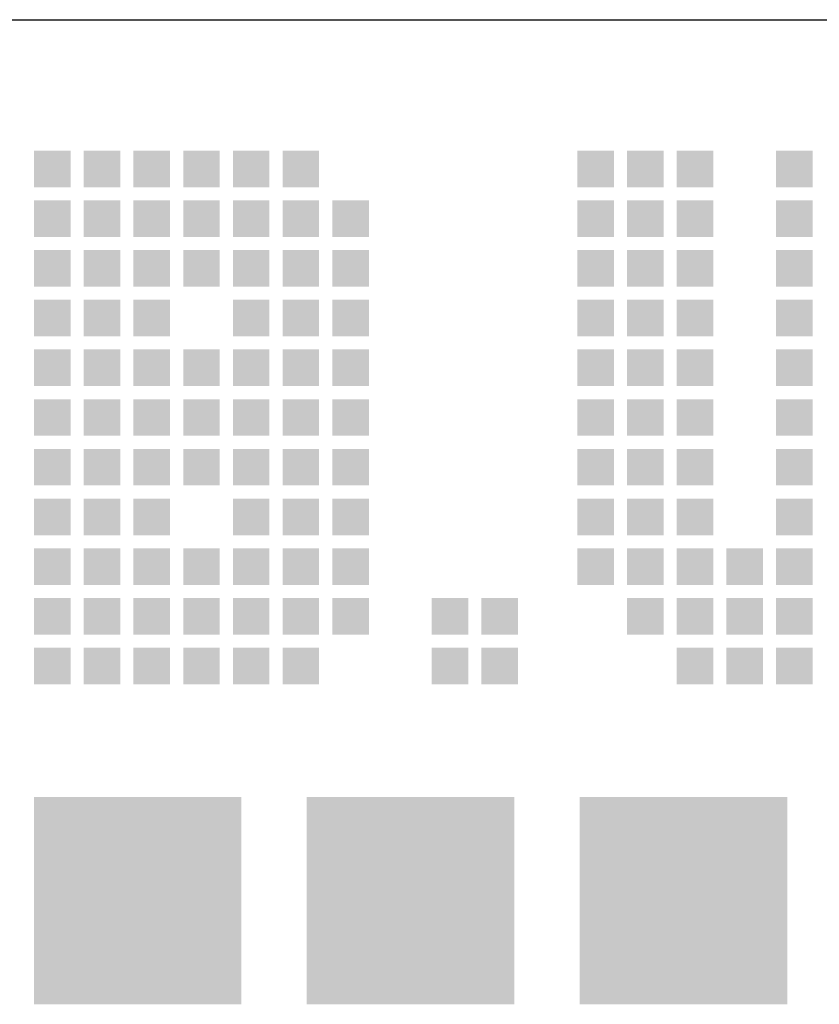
# Model space of a CAD drawing. Extents: x 0 to 85662, y 0 to 29700.
# Tile 42 of 44: x 82646 to 83779, y 4996 to 6390. Entities that reach past the tile are written whole.
import ezdxf
from ezdxf.enums import TextEntityAlignment as Align

# ---------------------------------------------------------------- set-up
doc = ezdxf.new("R2010")
doc.units = 0
doc.header["$LTSCALE"] = 100
for name, color, linetype in [('00att025', 2, 'Continuous'), ('00att035', 3, 'Continuous'), ('00att050', 4, 'Continuous'), ('BL$4----', 7, 'Continuous'), ('LAAG_1', 160, 'Continuous')]:
    doc.layers.add(name, color=color, linetype=linetype)
doc.styles.add('BURO-018', font='BUROFONT.shx', dxfattribs={"height": 180})
doc.styles.add('BURO-025', font='BUROFONT.shx', dxfattribs={"height": 250})
doc.styles.add('BURO-050', font='BUROFONT.shx', dxfattribs={"height": 500})

# ---------------------------------------------------------------- blocks, each defined once
blk = doc.blocks.new('STEMPEL GEERDIJK-NIEUW')
at = {"layer": 'LAAG_1', "ltscale": 0.44}
for points in [[(-29.951, 62.046), (-29.951, 61.528), (-29.434, 61.528), (-29.434, 62.046), (-29.473, 62.046)], [(-29.247, 62.046), (-29.247, 61.528), (-28.73, 61.528), (-28.73, 62.046), (-28.769, 62.046)], [(-28.543, 62.046), (-28.543, 61.528), (-28.026, 61.528), (-28.026, 62.046), (-28.065, 62.046)], [(-27.839, 62.046), (-27.839, 61.528), (-27.322, 61.528), (-27.322, 62.046), (-27.361, 62.046)], [(-27.135, 62.046), (-27.135, 61.528), (-26.618, 61.528), (-26.618, 62.046), (-26.657, 62.046)], [(-26.431, 62.046), (-26.431, 61.528), (-25.914, 61.528), (-25.914, 62.046), (-25.953, 62.046)], [(-22.258, 62.046), (-22.258, 61.528), (-21.74, 61.528), (-21.74, 62.046), (-21.779, 62.046)], [(-21.554, 62.046), (-21.554, 61.528), (-21.036, 61.528), (-21.036, 62.046), (-21.075, 62.046)], [(-20.85, 62.046), (-20.85, 61.528), (-20.332, 61.528), (-20.332, 62.046), (-20.371, 62.046)], [(-19.442, 62.046), (-19.442, 61.528), (-18.924, 61.528), (-18.924, 62.046), (-18.963, 62.046)], [(-29.951, 61.342), (-29.951, 60.824), (-29.434, 60.824), (-29.434, 61.342), (-29.473, 61.342)], [(-29.247, 61.342), (-29.247, 60.824), (-28.73, 60.824), (-28.73, 61.342), (-28.769, 61.342)], [(-28.543, 61.342), (-28.543, 60.824), (-28.026, 60.824), (-28.026, 61.342), (-28.065, 61.342)], [(-27.839, 61.342), (-27.839, 60.824), (-27.322, 60.824), (-27.322, 61.342), (-27.361, 61.342)], [(-27.135, 61.342), (-27.135, 60.824), (-26.618, 60.824), (-26.618, 61.342), (-26.657, 61.342)], [(-26.431, 61.342), (-26.431, 60.824), (-25.914, 60.824), (-25.914, 61.342), (-25.953, 61.342)], [(-25.727, 61.342), (-25.727, 60.824), (-25.21, 60.824), (-25.21, 61.342), (-25.249, 61.342)], [(-22.258, 61.342), (-22.258, 60.824), (-21.74, 60.824), (-21.74, 61.342), (-21.779, 61.342)], [(-21.554, 61.342), (-21.554, 60.824), (-21.036, 60.824), (-21.036, 61.342), (-21.075, 61.342)], [(-20.85, 61.342), (-20.85, 60.824), (-20.332, 60.824), (-20.332, 61.342), (-20.371, 61.342)], [(-19.442, 61.342), (-19.442, 60.824), (-18.924, 60.824), (-18.924, 61.342), (-18.963, 61.342)], [(-29.951, 60.638), (-29.951, 60.12), (-29.434, 60.12), (-29.434, 60.638), (-29.473, 60.638)], [(-29.247, 60.638), (-29.247, 60.12), (-28.73, 60.12), (-28.73, 60.638), (-28.769, 60.638)], [(-28.543, 60.638), (-28.543, 60.12), (-28.026, 60.12), (-28.026, 60.638), (-28.065, 60.638)], [(-27.839, 60.638), (-27.839, 60.12), (-27.322, 60.12), (-27.322, 60.638), (-27.361, 60.638)], [(-27.135, 60.638), (-27.135, 60.12), (-26.618, 60.12), (-26.618, 60.638), (-26.657, 60.638)], [(-26.431, 60.638), (-26.431, 60.12), (-25.914, 60.12), (-25.914, 60.638), (-25.953, 60.638)], [(-25.727, 60.638), (-25.727, 60.12), (-25.21, 60.12), (-25.21, 60.638), (-25.249, 60.638)], [(-22.258, 60.638), (-22.258, 60.12), (-21.74, 60.12), (-21.74, 60.638), (-21.779, 60.638)], [(-21.554, 60.638), (-21.554, 60.12), (-21.036, 60.12), (-21.036, 60.638), (-21.075, 60.638)], [(-20.85, 60.638), (-20.85, 60.12), (-20.332, 60.12), (-20.332, 60.638), (-20.371, 60.638)], [(-19.442, 60.638), (-19.442, 60.12), (-18.924, 60.12), (-18.924, 60.638), (-18.963, 60.638)], [(-29.951, 59.934), (-29.951, 59.416), (-29.434, 59.416), (-29.434, 59.934), (-29.473, 59.934)], [(-29.247, 59.934), (-29.247, 59.416), (-28.73, 59.416), (-28.73, 59.934), (-28.769, 59.934)], [(-28.543, 59.934), (-28.543, 59.416), (-28.026, 59.416), (-28.026, 59.934), (-28.065, 59.934)], [(-27.135, 59.934), (-27.135, 59.416), (-26.618, 59.416), (-26.618, 59.934), (-26.657, 59.934)], [(-26.431, 59.934), (-26.431, 59.416), (-25.914, 59.416), (-25.914, 59.934), (-25.953, 59.934)], [(-25.727, 59.934), (-25.727, 59.416), (-25.21, 59.416), (-25.21, 59.934), (-25.249, 59.934)], [(-22.258, 59.934), (-22.258, 59.416), (-21.74, 59.416), (-21.74, 59.934), (-21.779, 59.934)], [(-21.554, 59.934), (-21.554, 59.416), (-21.036, 59.416), (-21.036, 59.934), (-21.075, 59.934)], [(-20.85, 59.934), (-20.85, 59.416), (-20.332, 59.416), (-20.332, 59.934), (-20.371, 59.934)], [(-19.442, 59.934), (-19.442, 59.416), (-18.924, 59.416), (-18.924, 59.934), (-18.963, 59.934)], [(-29.951, 59.23), (-29.951, 58.712), (-29.434, 58.712), (-29.434, 59.23), (-29.473, 59.23)], [(-29.247, 59.23), (-29.247, 58.712), (-28.73, 58.712), (-28.73, 59.23), (-28.769, 59.23)], [(-28.543, 59.23), (-28.543, 58.712), (-28.026, 58.712), (-28.026, 59.23), (-28.065, 59.23)], [(-27.839, 59.23), (-27.839, 58.712), (-27.322, 58.712), (-27.322, 59.23), (-27.361, 59.23)], [(-27.135, 59.23), (-27.135, 58.712), (-26.618, 58.712), (-26.618, 59.23), (-26.657, 59.23)], [(-26.431, 59.23), (-26.431, 58.712), (-25.914, 58.712), (-25.914, 59.23), (-25.953, 59.23)], [(-25.727, 59.23), (-25.727, 58.712), (-25.21, 58.712), (-25.21, 59.23), (-25.249, 59.23)], [(-22.258, 59.23), (-22.258, 58.712), (-21.74, 58.712), (-21.74, 59.23), (-21.779, 59.23)], [(-21.554, 59.23), (-21.554, 58.712), (-21.036, 58.712), (-21.036, 59.23), (-21.075, 59.23)], [(-20.85, 59.23), (-20.85, 58.712), (-20.332, 58.712), (-20.332, 59.23), (-20.371, 59.23)], [(-19.442, 59.23), (-19.442, 58.712), (-18.924, 58.712), (-18.924, 59.23), (-18.963, 59.23)], [(-29.951, 58.526), (-29.951, 58.008), (-29.434, 58.008), (-29.434, 58.526), (-29.473, 58.526)], [(-29.247, 58.526), (-29.247, 58.008), (-28.73, 58.008), (-28.73, 58.526), (-28.769, 58.526)], [(-28.543, 58.526), (-28.543, 58.008), (-28.026, 58.008), (-28.026, 58.526), (-28.065, 58.526)], [(-27.839, 58.526), (-27.839, 58.008), (-27.322, 58.008), (-27.322, 58.526), (-27.361, 58.526)], [(-27.135, 58.526), (-27.135, 58.008), (-26.618, 58.008), (-26.618, 58.526), (-26.657, 58.526)], [(-26.431, 58.526), (-26.431, 58.008), (-25.914, 58.008), (-25.914, 58.526), (-25.953, 58.526)], [(-25.727, 58.526), (-25.727, 58.008), (-25.21, 58.008), (-25.21, 58.526), (-25.249, 58.526)], [(-22.258, 58.526), (-22.258, 58.008), (-21.74, 58.008), (-21.74, 58.526), (-21.779, 58.526)], [(-21.554, 58.526), (-21.554, 58.008), (-21.036, 58.008), (-21.036, 58.526), (-21.075, 58.526)], [(-20.85, 58.526), (-20.85, 58.008), (-20.332, 58.008), (-20.332, 58.526), (-20.371, 58.526)], [(-19.442, 58.526), (-19.442, 58.008), (-18.924, 58.008), (-18.924, 58.526), (-18.963, 58.526)], [(-29.951, 57.821), (-29.951, 57.304), (-29.434, 57.304), (-29.434, 57.821), (-29.473, 57.821)], [(-29.247, 57.821), (-29.247, 57.304), (-28.73, 57.304), (-28.73, 57.821), (-28.769, 57.821)], [(-28.543, 57.821), (-28.543, 57.304), (-28.026, 57.304), (-28.026, 57.821), (-28.065, 57.821)], [(-27.839, 57.821), (-27.839, 57.304), (-27.322, 57.304), (-27.322, 57.821), (-27.361, 57.821)], [(-27.135, 57.821), (-27.135, 57.304), (-26.618, 57.304), (-26.618, 57.821), (-26.657, 57.821)], [(-26.431, 57.821), (-26.431, 57.304), (-25.914, 57.304), (-25.914, 57.821), (-25.953, 57.821)], [(-25.727, 57.821), (-25.727, 57.304), (-25.21, 57.304), (-25.21, 57.821), (-25.249, 57.821)], [(-22.258, 57.821), (-22.258, 57.304), (-21.74, 57.304), (-21.74, 57.821), (-21.779, 57.821)], [(-21.554, 57.821), (-21.554, 57.304), (-21.036, 57.304), (-21.036, 57.821), (-21.075, 57.821)], [(-20.85, 57.821), (-20.85, 57.304), (-20.332, 57.304), (-20.332, 57.821), (-20.371, 57.821)], [(-19.442, 57.821), (-19.442, 57.304), (-18.924, 57.304), (-18.924, 57.821), (-18.963, 57.821)], [(-29.951, 57.117), (-29.951, 56.6), (-29.434, 56.6), (-29.434, 57.117), (-29.473, 57.117)], [(-29.247, 57.117), (-29.247, 56.6), (-28.73, 56.6), (-28.73, 57.117), (-28.769, 57.117)], [(-28.543, 57.117), (-28.543, 56.6), (-28.026, 56.6), (-28.026, 57.117), (-28.065, 57.117)], [(-27.135, 57.117), (-27.135, 56.6), (-26.618, 56.6), (-26.618, 57.117), (-26.657, 57.117)], [(-26.431, 57.117), (-26.431, 56.6), (-25.914, 56.6), (-25.914, 57.117), (-25.953, 57.117)], [(-25.727, 57.117), (-25.727, 56.6), (-25.21, 56.6), (-25.21, 57.117), (-25.249, 57.117)], [(-22.258, 57.117), (-22.258, 56.6), (-21.74, 56.6), (-21.74, 57.117), (-21.779, 57.117)], [(-21.554, 57.117), (-21.554, 56.6), (-21.036, 56.6), (-21.036, 57.117), (-21.075, 57.117)], [(-20.85, 57.117), (-20.85, 56.6), (-20.332, 56.6), (-20.332, 57.117), (-20.371, 57.117)], [(-19.442, 57.117), (-19.442, 56.6), (-18.924, 56.6), (-18.924, 57.117), (-18.963, 57.117)], [(-29.951, 56.414), (-29.951, 55.896), (-29.434, 55.896), (-29.434, 56.414), (-29.473, 56.414)], [(-29.247, 56.414), (-29.247, 55.896), (-28.73, 55.896), (-28.73, 56.414), (-28.769, 56.414)], [(-28.543, 56.414), (-28.543, 55.896), (-28.026, 55.896), (-28.026, 56.414), (-28.065, 56.414)], [(-27.839, 56.414), (-27.839, 55.896), (-27.322, 55.896), (-27.322, 56.414), (-27.361, 56.414)], [(-27.135, 56.414), (-27.135, 55.896), (-26.618, 55.896), (-26.618, 56.414), (-26.657, 56.414)], [(-26.431, 56.414), (-26.431, 55.896), (-25.914, 55.896), (-25.914, 56.414), (-25.953, 56.414)], [(-25.727, 56.414), (-25.727, 55.896), (-25.21, 55.896), (-25.21, 56.414), (-25.249, 56.414)], [(-22.258, 56.414), (-22.258, 55.896), (-21.74, 55.896), (-21.74, 56.414), (-21.779, 56.414)], [(-21.554, 56.414), (-21.554, 55.896), (-21.036, 55.896), (-21.036, 56.414), (-21.075, 56.414)], [(-20.85, 56.414), (-20.85, 55.896), (-20.332, 55.896), (-20.332, 56.414), (-20.371, 56.414)], [(-20.146, 56.414), (-20.146, 55.896), (-19.628, 55.896), (-19.628, 56.414), (-19.667, 56.414)], [(-19.442, 56.414), (-19.442, 55.896), (-18.924, 55.896), (-18.924, 56.414), (-18.963, 56.414)], [(-29.951, 55.71), (-29.951, 55.192), (-29.434, 55.192), (-29.434, 55.71), (-29.473, 55.71)], [(-29.247, 55.71), (-29.247, 55.192), (-28.73, 55.192), (-28.73, 55.71), (-28.769, 55.71)], [(-28.543, 55.71), (-28.543, 55.192), (-28.026, 55.192), (-28.026, 55.71), (-28.065, 55.71)], [(-27.839, 55.71), (-27.839, 55.192), (-27.322, 55.192), (-27.322, 55.71), (-27.361, 55.71)], [(-27.135, 55.71), (-27.135, 55.192), (-26.618, 55.192), (-26.618, 55.71), (-26.657, 55.71)], [(-26.431, 55.71), (-26.431, 55.192), (-25.914, 55.192), (-25.914, 55.71), (-25.953, 55.71)], [(-25.727, 55.71), (-25.727, 55.192), (-25.21, 55.192), (-25.21, 55.71), (-25.249, 55.71)], [(-24.32, 55.71), (-24.32, 55.192), (-23.802, 55.192), (-23.802, 55.71), (-23.841, 55.71)], [(-23.616, 55.71), (-23.616, 55.192), (-23.098, 55.192), (-23.098, 55.71), (-23.137, 55.71)], [(-21.554, 55.71), (-21.554, 55.192), (-21.036, 55.192), (-21.036, 55.71), (-21.075, 55.71)], [(-20.85, 55.71), (-20.85, 55.192), (-20.332, 55.192), (-20.332, 55.71), (-20.371, 55.71)], [(-20.146, 55.71), (-20.146, 55.192), (-19.628, 55.192), (-19.628, 55.71), (-19.667, 55.71)], [(-19.442, 55.71), (-19.442, 55.192), (-18.924, 55.192), (-18.924, 55.71), (-18.963, 55.71)], [(-29.951, 55.005), (-29.951, 54.488), (-29.434, 54.488), (-29.434, 55.005), (-29.473, 55.005)], [(-29.247, 55.005), (-29.247, 54.488), (-28.73, 54.488), (-28.73, 55.005), (-28.769, 55.005)], [(-28.543, 55.005), (-28.543, 54.488), (-28.026, 54.488), (-28.026, 55.005), (-28.065, 55.005)], [(-27.839, 55.005), (-27.839, 54.488), (-27.322, 54.488), (-27.322, 55.005), (-27.361, 55.005)], [(-27.135, 55.005), (-27.135, 54.488), (-26.618, 54.488), (-26.618, 55.005), (-26.657, 55.005)], [(-26.431, 55.005), (-26.431, 54.488), (-25.914, 54.488), (-25.914, 55.005), (-25.953, 55.005)], [(-24.32, 55.005), (-24.32, 54.488), (-23.802, 54.488), (-23.802, 55.005), (-23.841, 55.005)], [(-23.616, 55.005), (-23.616, 54.488), (-23.098, 54.488), (-23.098, 55.005), (-23.137, 55.005)], [(-20.85, 55.005), (-20.85, 54.488), (-20.332, 54.488), (-20.332, 55.005), (-20.371, 55.005)], [(-20.146, 55.005), (-20.146, 54.488), (-19.628, 54.488), (-19.628, 55.005), (-19.667, 55.005)], [(-19.442, 55.005), (-19.442, 54.488), (-18.924, 54.488), (-18.924, 55.005), (-18.963, 55.005)]]:
    blk.add_hatch(color=153, dxfattribs=at).paths.add_polyline_path(points)
at = {"layer": 'LAAG_1', "ltscale": 0.22}
for points in [[(-27.017, 49.957), (-29.953, 49.957), (-29.953, 52.893), (-27.017, 52.893)], [(-23.151, 49.957), (-26.088, 49.957), (-26.088, 52.893), (-23.151, 52.893)], [(-19.286, 49.957), (-22.223, 49.957), (-22.223, 52.893), (-19.286, 52.893)]]:
    blk.add_hatch(color=14, dxfattribs=at).paths.add_polyline_path(points)
at = {"color": 5, "ltscale": 0.5}
blk.add_line((-209.9, 63.9), (-9.9, 63.9), dxfattribs=at)
at = {"color": 1, "ltscale": 0.5, "style": 'BURO-018'}
for tag, p in [('DIVERSEN', (-68.9, 28.9)), ('AANTALBLAD', (-22.9, 28.9))]:
    blk.add_attdef(tag, p, '', height=2, dxfattribs=at)
at = {"layer": '00att025', "color": 1, "linetype": 'Continuous', "style": 'BURO-018'}
for tag, p in [('WZ_GOEDC', (-230.84, 55.442)), ('WZ_GOEDA', (-218.863, 55.442)), ('WZ_GOEDB', (-225.315, 55.031)), ('WZ_INITSB', (-224.737, 40.332)), ('WZ_INITSC', (-230.84, 40.332)), ('WZ_INITSA', (-218.863, 40.332)), ('WZ_DATUMC', (-230.84, 17.774)), ('WZ_DATUMB', (-224.737, 17.774)), ('WZ_DATUMA', (-218.863, 17.774)), ('WZ_CODEC', (-230.84, 10.751)), ('WZ_CODEB', (-224.737, 10.751)), ('WZ_CODEA', (-218.863, 10.751))]:
    blk.add_attdef(tag, text='', height=1.8, rotation=90, dxfattribs=at).set_placement(p, align=Align.MIDDLE_LEFT)
at = {"layer": '00att025', "color": 1, "linetype": 'Continuous'}
for tag, p, height, style in [('TKSCHAAL', (-194.804, 59.901), 2, 'BURO-018'), ('PRDATUM', (-199.225, 49.917), 1.8, 'BURO-018'), ('PRPRLEID', (-179.438, 45.409), 1.8, 'BURO-018'), ('PROPDRGVR1', (-191.434, 32.851), 2.2, 'BURO-025'), ('TK1OMSCHR', (-191.287, 27.025), 2.2, 'BURO-025'), ('TK2OMSCHR', (-191.169, 20.919), 2.2, 'BURO-025'), ('TKFILE', (-63.112, 11.291), 2, 'BURO-018')]:
    blk.add_attdef(tag, p, '', height=height, dxfattribs=dict(at, style=style))
at = {"layer": '00att025', "color": 2, "linetype": 'Continuous'}
for tag, p, height, style in [('PRVRIJ5', (-150.129, 51.989), 2.5, 'BURO-025'), ('PRVRIJ6', (-150.142, 46.083), 2.5, 'BURO-025'), ('PRNUMMER', (-70.447, 33.854), 3.5, 'BURO-050'), ('TKFORMAAT', (-82.528, 17.509), 4, 'BURO-025')]:
    blk.add_attdef(tag, p, '', height=height, dxfattribs=dict(at, style=style))
at = {"layer": '00att025', "color": 1, "linetype": 'Continuous', "style": 'BURO-018'}
blk.add_attdef('TKINIT', text='', height=1.8, dxfattribs=at).set_placement((-179.711, 50.878), align=Align.MIDDLE_LEFT)
at = {"layer": '00att025', "color": 3, "linetype": 'Continuous', "ltscale": 25, "style": 'BURO-025'}
blk.add_attdef('TKFASE', text='', height=4, dxfattribs=at).set_placement((-71.405, 19.481), align=Align.MIDDLE_LEFT)
at = {"layer": '00att035', "color": 2, "linetype": 'Continuous', "style": 'BURO-025'}
blk.add_attdef('PROMSCHR', (-149.998, 57.146), '', height=2.5, dxfattribs=at)
at = {"layer": '00att050', "color": 2, "linetype": 'Continuous', "style": 'BURO-025'}
blk.add_attdef('TKTEKNR', text='', height=4, dxfattribs=at).set_placement((-19.639, 19.603), align=Align.MIDDLE_LEFT)

msp = doc.modelspace()

# ---------------------------------------------------------------- block references
at = {"layer": 'BL$4----', "xscale": 100, "yscale": 100}
msp.add_blockref('STEMPEL GEERDIJK-NIEUW', (85661.7, 0), dxfattribs=at)

doc.saveas('drawing.dxf')
